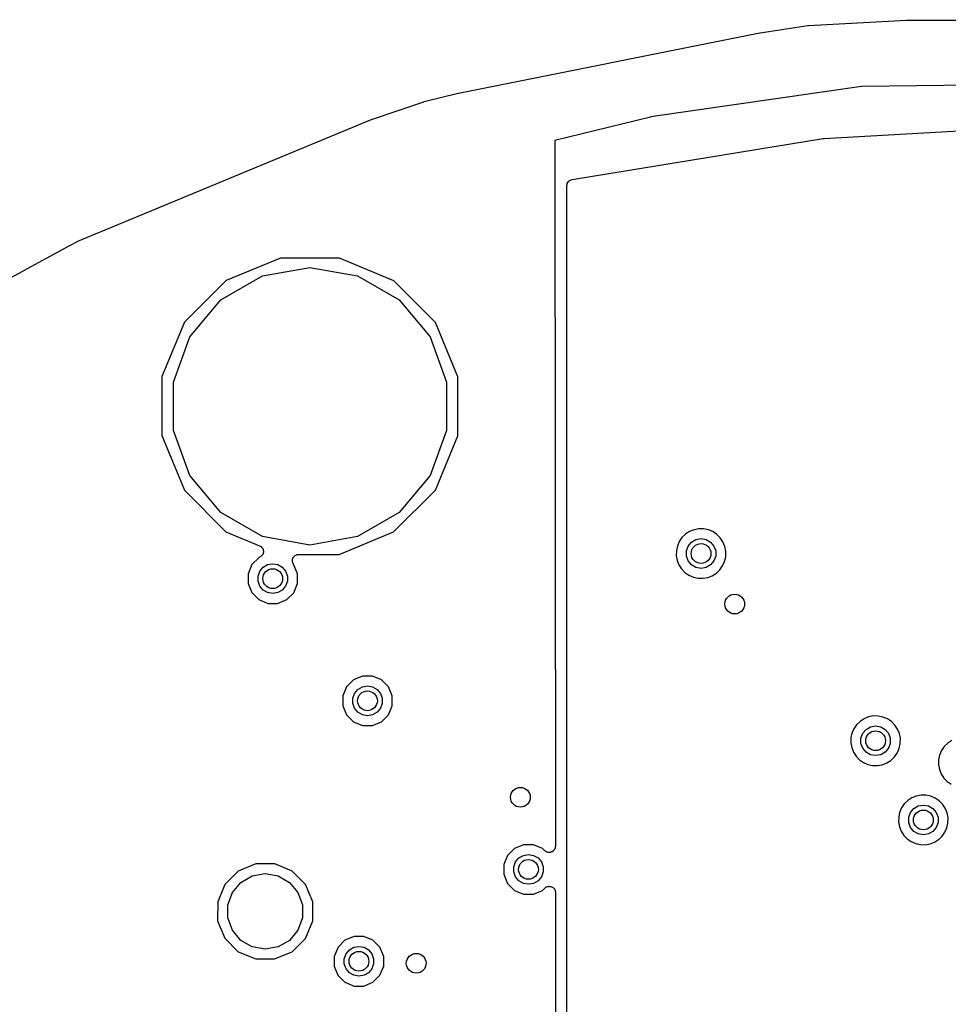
# Model space of a CAD drawing. Extents: x 83.8 to 170.2, y -169.8 to -83.8.
# Tile 7 of 23: x 106.4 to 125.2, y -103.7 to -83.8. Entities that reach past the tile are written whole.
import ezdxf

# ---------------------------------------------------------------- set-up
doc = ezdxf.new("R2010")
doc.units = 0
doc.header["$MEASUREMENT"] = 0
doc.layers.add('BLACK', color=7, linetype='CONTINUOUS')

msp = doc.modelspace()

# ---------------------------------------------------------------- linework, layer by layer
at = {"layer": 'Black'}
for p, q in [((121.408, -84.0845), (122.372, -83.9352)), ((122.372, -83.9352), (122.378, -83.9353)), ((122.378, -83.9353), (122.385, -83.9339)), ((122.385, -83.9339), (124.368, -83.8252)), ((124.368, -83.8252), (124.372, -83.8256)), ((124.372, -83.8256), (124.375, -83.825)), ((124.375, -83.825), (129.318, -83.8164)), ((115.31, -85.3027), (121.402, -84.0854)), ((121.402, -84.0854), (121.405, -84.0854)), ((121.405, -84.0854), (121.408, -84.0845)), ((123.461, -85.1642), (119.201, -85.7829)), ((123.47, -85.1635), (123.461, -85.1642)), ((127.533, -85.1229), (123.47, -85.1635)), ((114.616, -85.4721), (115.305, -85.3039)), ((115.305, -85.3039), (115.308, -85.3037)), ((115.308, -85.3037), (115.31, -85.3027)), ((113.572, -85.8253), (114.606, -85.4752)), ((114.606, -85.4752), (114.611, -85.4744)), ((114.611, -85.4744), (114.616, -85.4721)), ((107.614, -88.2927), (113.564, -85.8282)), ((113.564, -85.8282), (113.568, -85.8273)), ((113.568, -85.8273), (113.572, -85.8253)), ((119.195, -85.7841), (117.259, -86.2595)), ((119.201, -85.7829), (119.195, -85.7841)), ((122.7, -86.2147), (127.354, -85.9514)), ((117.259, -86.2595), (117.27, -100.525)), ((117.608, -87.0461), (122.687, -86.2162)), ((122.687, -86.2162), (122.693, -86.2163)), ((122.693, -86.2163), (122.7, -86.2147)), ((117.502, -87.1698), (117.506, -87.1489)), ((117.502, -87.1706), (117.502, -87.1698)), ((117.502, -87.1714), (117.502, -87.1706)), ((117.502, -91.2233), (117.502, -87.1714)), ((117.506, -87.1489), (117.509, -87.128)), ((117.509, -87.128), (117.51, -87.1273)), ((117.51, -87.1265), (117.521, -87.1082)), ((117.51, -87.1273), (117.51, -87.1265)), ((117.521, -87.1082), (117.531, -87.0898)), ((117.531, -87.0898), (117.532, -87.0893)), ((117.532, -87.0886), (117.549, -87.0751)), ((117.532, -87.0893), (117.532, -87.0886)), ((117.549, -87.0751), (117.565, -87.0614)), ((117.565, -87.0614), (117.566, -87.0612)), ((117.566, -87.0606), (117.587, -87.0536)), ((117.566, -87.0612), (117.566, -87.0606)), ((117.587, -87.0536), (117.607, -87.0463)), ((117.607, -87.0463), (117.608, -87.0461)), ((117.607, -87.0463), (117.607, -87.0463)), ((107.447, -88.3829), (107.602, -88.2984)), ((107.602, -88.2984), (107.609, -88.2963)), ((107.609, -88.2963), (107.614, -88.2927)), ((106.517, -88.8844), (107.439, -88.3853)), ((107.439, -88.3853), (107.447, -88.3829)), ((111.712, -88.6359), (110.611, -89.0907)), ((112.903, -88.6369), (111.712, -88.6359)), ((114.003, -89.0937), (112.903, -88.6369)), ((105.492, -89.4435), (106.496, -88.8986)), ((106.496, -88.8986), (106.498, -88.8971)), ((106.498, -88.8971), (106.508, -88.8915)), ((106.508, -88.8915), (106.517, -88.8844)), ((111.345, -88.9949), (112.305, -88.8257)), ((112.305, -88.8257), (113.264, -88.9949)), ((110.611, -89.0907), (109.768, -89.9322)), ((110.502, -89.4819), (111.345, -88.9949)), ((113.264, -88.9949), (114.108, -89.4819)), ((114.844, -89.9367), (114.003, -89.0937)), ((109.876, -90.2281), (110.502, -89.4819)), ((114.108, -89.4819), (114.734, -90.2281)), ((109.768, -89.9322), (109.311, -91.0322)), ((115.299, -91.0375), (114.844, -89.9367)), ((109.543, -91.1434), (109.876, -90.2281)), ((114.734, -90.2281), (115.067, -91.1434)), ((109.311, -91.0322), (109.31, -92.2233)), ((109.543, -92.1174), (109.543, -91.1434)), ((115.067, -91.1434), (115.067, -92.1174)), ((115.298, -92.2286), (115.299, -91.0375)), ((117.502, -92.2978), (117.502, -91.2233)), ((109.876, -93.0327), (109.543, -92.1174)), ((115.067, -92.1174), (114.734, -93.0327)), ((109.31, -92.2233), (109.765, -93.3242)), ((114.841, -93.3286), (115.298, -92.2286)), ((117.502, -93.0598), (117.502, -92.2978)), ((110.502, -93.7789), (109.876, -93.0327)), ((114.734, -93.0327), (114.108, -93.7789)), ((117.502, -93.8218), (117.502, -93.0598)), ((109.765, -93.3242), (110.607, -94.1671)), ((113.998, -94.1701), (114.841, -93.3286)), ((111.345, -94.2659), (110.502, -93.7789)), ((114.108, -93.7789), (113.264, -94.2659)), ((117.502, -94.66), (117.502, -93.8218)), ((120.072, -94.1253), (119.982, -94.162)), ((120.169, -94.1069), (120.072, -94.1253)), ((120.267, -94.1076), (120.169, -94.1069)), ((120.363, -94.1273), (120.267, -94.1076)), ((120.453, -94.1653), (120.363, -94.1273)), ((110.607, -94.1671), (111.287, -94.4496)), ((112.305, -94.4351), (111.345, -94.2659)), ((113.264, -94.2659), (112.305, -94.4351)), ((112.898, -94.6249), (113.998, -94.1701)), ((119.829, -94.2843), (119.774, -94.3652)), ((119.899, -94.2157), (119.829, -94.2843)), ((119.982, -94.162), (119.899, -94.2157)), ((120.021, -94.3766), (120.111, -94.3243)), ((120.111, -94.3243), (120.214, -94.3061)), ((120.214, -94.3061), (120.317, -94.3243)), ((120.317, -94.3243), (120.408, -94.3766)), ((120.535, -94.2202), (120.453, -94.1653)), ((120.604, -94.2897), (120.535, -94.2202)), ((120.658, -94.3714), (120.604, -94.2897)), ((111.287, -94.4496), (111.301, -94.4585)), ((111.301, -94.4585), (111.316, -94.4662)), ((111.316, -94.4662), (111.319, -94.4703)), ((111.319, -94.4703), (111.324, -94.4733)), ((111.324, -94.4733), (111.334, -94.4865)), ((111.334, -94.4865), (111.345, -94.4988)), ((111.345, -94.4988), (111.347, -94.5039)), ((111.347, -94.5039), (111.351, -94.5084)), ((111.351, -94.5084), (111.356, -94.5242)), ((111.356, -94.5242), (111.362, -94.5395)), ((111.362, -94.5395), (111.362, -94.5451)), ((119.735, -94.4554), (119.715, -94.5513)), ((119.774, -94.3652), (119.735, -94.4554)), ((119.918, -94.555), (119.953, -94.4567)), ((119.953, -94.4567), (120.021, -94.3766)), ((120.408, -94.3766), (120.475, -94.4567)), ((120.475, -94.4567), (120.511, -94.555)), ((120.695, -94.4621), (120.658, -94.3714)), ((120.714, -94.5574), (120.695, -94.4621)), ((111.27, -94.6912), (111.129, -94.8317)), ((111.287, -94.6843), (111.27, -94.6912)), ((111.301, -94.6754), (111.287, -94.6843)), ((111.315, -94.6677), (111.301, -94.6754)), ((111.319, -94.6636), (111.315, -94.6677)), ((111.324, -94.6606), (111.319, -94.6636)), ((111.334, -94.6475), (111.324, -94.6606)), ((111.345, -94.6352), (111.334, -94.6475)), ((111.347, -94.6301), (111.345, -94.6352)), ((111.351, -94.6256), (111.347, -94.6301)), ((111.356, -94.6098), (111.351, -94.6256)), ((111.362, -94.5945), (111.356, -94.6098)), ((111.362, -94.5451), (111.364, -94.5504)), ((111.364, -94.5836), (111.362, -94.5889)), ((111.362, -94.5889), (111.362, -94.5945)), ((111.364, -94.5504), (111.363, -94.567)), ((111.363, -94.567), (111.364, -94.5836)), ((111.95, -94.729), (111.952, -94.7238)), ((111.95, -94.7456), (111.95, -94.729)), ((111.952, -94.7238), (111.953, -94.7182)), ((111.953, -94.7182), (111.96, -94.7032)), ((111.96, -94.7032), (111.965, -94.6876)), ((111.965, -94.6876), (111.969, -94.6833)), ((111.969, -94.6833), (111.971, -94.6783)), ((111.971, -94.6783), (111.983, -94.6665)), ((111.983, -94.6665), (111.994, -94.6538)), ((111.994, -94.6538), (111.999, -94.6511)), ((111.999, -94.6511), (112.003, -94.6471)), ((112.003, -94.6471), (112.018, -94.6401)), ((112.018, -94.6401), (112.032, -94.6318)), ((112.032, -94.6318), (112.038, -94.6309)), ((112.038, -94.6309), (112.043, -94.6285)), ((112.043, -94.6285), (112.059, -94.6271)), ((112.059, -94.6271), (112.075, -94.6242)), ((112.075, -94.6242), (112.898, -94.6249)), ((117.502, -95.5236), (117.502, -94.66)), ((119.715, -94.5513), (119.714, -94.6493)), ((119.714, -94.6493), (119.731, -94.7458)), ((119.918, -94.6596), (119.918, -94.555)), ((119.953, -94.7579), (119.918, -94.6596)), ((120.511, -94.6596), (120.475, -94.7579)), ((120.511, -94.555), (120.511, -94.6596)), ((120.691, -94.7659), (120.713, -94.6711)), ((120.713, -94.6711), (120.714, -94.5574)), ((111.129, -94.8317), (111.053, -95.0154)), ((111.292, -94.9647), (111.359, -94.8846)), ((111.359, -94.8846), (111.45, -94.8323)), ((111.45, -94.8323), (111.553, -94.8141)), ((111.553, -94.8141), (111.656, -94.8323)), ((111.656, -94.8323), (111.746, -94.8846)), ((111.746, -94.8846), (111.814, -94.9647)), ((111.949, -94.7622), (111.95, -94.7456)), ((111.95, -94.7676), (111.949, -94.7622)), ((111.95, -94.7731), (111.95, -94.7676)), ((111.956, -94.7887), (111.95, -94.7731)), ((111.96, -94.8048), (111.956, -94.7887)), ((111.963, -94.8094), (111.96, -94.8048)), ((111.965, -94.8146), (111.963, -94.8094)), ((111.974, -94.8248), (111.965, -94.8146)), ((112.053, -95.0163), (111.974, -94.8248)), ((119.731, -94.7458), (119.767, -94.8369)), ((119.767, -94.8369), (119.821, -94.9194)), ((119.821, -94.9194), (119.889, -94.9899)), ((120.021, -94.838), (119.953, -94.7579)), ((120.111, -94.8903), (120.021, -94.838)), ((120.214, -94.9084), (120.111, -94.8903)), ((120.317, -94.8903), (120.214, -94.9084)), ((120.408, -94.838), (120.317, -94.8903)), ((120.475, -94.7579), (120.408, -94.838)), ((120.524, -95.0032), (120.595, -94.9356)), ((120.595, -94.9356), (120.651, -94.8554)), ((120.651, -94.8554), (120.691, -94.7659)), ((111.053, -95.0154), (111.053, -95.2143)), ((111.256, -95.063), (111.292, -94.9647)), ((111.256, -95.1676), (111.256, -95.063)), ((111.814, -94.9647), (111.849, -95.063)), ((111.849, -95.063), (111.849, -95.1676)), ((112.053, -95.2152), (112.053, -95.0163)), ((119.889, -94.9899), (119.969, -95.0459)), ((119.969, -95.0459), (120.059, -95.0851)), ((120.059, -95.0851), (120.155, -95.1062)), ((120.155, -95.1062), (120.253, -95.1082)), ((120.253, -95.1082), (120.349, -95.0912)), ((120.349, -95.0912), (120.441, -95.0557)), ((120.441, -95.0557), (120.524, -95.0032)), ((111.053, -95.2143), (111.129, -95.3981)), ((111.292, -95.2659), (111.256, -95.1676)), ((111.359, -95.346), (111.292, -95.2659)), ((111.814, -95.2659), (111.746, -95.346)), ((111.849, -95.1676), (111.814, -95.2659)), ((111.977, -95.3989), (112.053, -95.2152)), ((111.129, -95.3981), (111.269, -95.5389)), ((111.45, -95.3983), (111.359, -95.346)), ((111.553, -95.4164), (111.45, -95.3983)), ((111.656, -95.3983), (111.553, -95.4164)), ((111.746, -95.346), (111.656, -95.3983)), ((111.836, -95.5394), (111.977, -95.3989)), ((117.502, -96.3921), (117.502, -95.5236)), ((111.269, -95.5389), (111.453, -95.6152)), ((111.453, -95.6152), (111.652, -95.6154)), ((111.652, -95.6154), (111.836, -95.5394)), ((117.502, -97.6318), (117.502, -96.3921)), ((113.369, -97.0841), (113.185, -97.16)), ((113.568, -97.0843), (113.369, -97.0841)), ((113.752, -97.1605), (113.568, -97.0843)), ((113.044, -97.3006), (112.968, -97.4843)), ((113.185, -97.16), (113.044, -97.3006)), ((113.274, -97.3535), (113.365, -97.3012)), ((113.365, -97.3012), (113.468, -97.283)), ((113.468, -97.283), (113.571, -97.3012)), ((113.571, -97.3012), (113.662, -97.3535)), ((113.892, -97.3013), (113.752, -97.1605)), ((113.968, -97.4851), (113.892, -97.3013)), ((112.968, -97.4843), (112.968, -97.6832)), ((113.171, -97.5319), (113.207, -97.4336)), ((113.207, -97.4336), (113.274, -97.3535)), ((113.662, -97.3535), (113.729, -97.4336)), ((113.729, -97.4336), (113.765, -97.5319)), ((113.968, -97.6841), (113.968, -97.4851)), ((112.968, -97.6832), (113.044, -97.867)), ((113.171, -97.6365), (113.171, -97.5319)), ((113.207, -97.7347), (113.171, -97.6365)), ((113.765, -97.6365), (113.729, -97.7347)), ((113.765, -97.5319), (113.765, -97.6365)), ((113.892, -97.8678), (113.968, -97.6841)), ((117.502, -98.4446), (117.502, -97.6318)), ((113.044, -97.867), (113.184, -98.0078)), ((113.274, -97.8149), (113.207, -97.7347)), ((113.365, -97.8671), (113.274, -97.8149)), ((113.468, -97.8853), (113.365, -97.8671)), ((113.571, -97.8671), (113.468, -97.8853)), ((113.662, -97.8149), (113.571, -97.8671)), ((113.729, -97.7347), (113.662, -97.8149)), ((113.751, -98.0083), (113.892, -97.8678)), ((123.603, -97.9099), (123.512, -97.9466)), ((123.699, -97.8915), (123.603, -97.9099)), ((123.797, -97.8922), (123.699, -97.8915)), ((123.893, -97.9119), (123.797, -97.8922)), ((123.984, -97.9499), (123.893, -97.9119)), ((113.184, -98.0078), (113.368, -98.0841)), ((113.368, -98.0841), (113.567, -98.0843)), ((113.567, -98.0843), (113.751, -98.0083)), ((123.36, -98.0689), (123.305, -98.1498)), ((123.43, -98.0003), (123.36, -98.0689)), ((123.512, -97.9466), (123.43, -98.0003)), ((123.551, -98.1612), (123.642, -98.1089)), ((123.642, -98.1089), (123.745, -98.0907)), ((123.745, -98.0907), (123.848, -98.1089)), ((123.848, -98.1089), (123.938, -98.1612)), ((124.065, -98.0048), (123.984, -97.9499)), ((124.134, -98.0743), (124.065, -98.0048)), ((124.189, -98.156), (124.134, -98.0743)), ((123.266, -98.24), (123.246, -98.3359)), ((123.305, -98.1498), (123.266, -98.24)), ((123.448, -98.3396), (123.484, -98.2413)), ((123.484, -98.2413), (123.551, -98.1612)), ((123.938, -98.1612), (124.006, -98.2413)), ((124.006, -98.2413), (124.041, -98.3396)), ((124.226, -98.2467), (124.189, -98.156)), ((124.245, -98.342), (124.226, -98.2467)), ((117.502, -100.045), (117.502, -98.4446)), ((123.246, -98.3359), (123.244, -98.4339)), ((123.244, -98.4339), (123.262, -98.5304)), ((123.448, -98.4442), (123.448, -98.3396)), ((123.484, -98.5425), (123.448, -98.4442)), ((124.041, -98.4442), (124.006, -98.5425)), ((124.041, -98.3396), (124.041, -98.4442)), ((124.222, -98.5505), (124.243, -98.4557)), ((124.243, -98.4557), (124.245, -98.342)), ((125.132, -98.5099), (125.077, -98.5908)), ((125.202, -98.4413), (125.132, -98.5099)), ((125.284, -98.3876), (125.202, -98.4413)), ((123.262, -98.5304), (123.298, -98.6215)), ((123.298, -98.6215), (123.351, -98.704)), ((123.351, -98.704), (123.419, -98.7745)), ((123.551, -98.6226), (123.484, -98.5425)), ((123.642, -98.6749), (123.551, -98.6226)), ((123.745, -98.693), (123.642, -98.6749)), ((123.848, -98.6749), (123.745, -98.693)), ((123.938, -98.6226), (123.848, -98.6749)), ((124.006, -98.5425), (123.938, -98.6226)), ((124.125, -98.7202), (124.182, -98.6401)), ((124.182, -98.6401), (124.222, -98.5505)), ((125.038, -98.6809), (125.018, -98.7769)), ((125.077, -98.5908), (125.038, -98.6809)), ((123.419, -98.7745), (123.5, -98.8305)), ((123.5, -98.8305), (123.59, -98.8697)), ((123.59, -98.8697), (123.685, -98.8908)), ((123.685, -98.8908), (123.783, -98.8928)), ((123.783, -98.8928), (123.88, -98.8758)), ((123.88, -98.8758), (123.971, -98.8403)), ((123.971, -98.8403), (124.054, -98.7878)), ((124.054, -98.7878), (124.125, -98.7202)), ((125.018, -98.7769), (125.016, -98.8749)), ((125.016, -98.8749), (125.034, -98.9713)), ((125.034, -98.9713), (125.07, -99.0625)), ((125.07, -99.0625), (125.123, -99.1449)), ((125.123, -99.1449), (125.191, -99.2155)), ((125.191, -99.2155), (125.272, -99.2714)), ((124.568, -99.5101), (124.477, -99.5468)), ((124.665, -99.4917), (124.568, -99.5101)), ((124.763, -99.4924), (124.665, -99.4917)), ((124.859, -99.5121), (124.763, -99.4924)), ((124.949, -99.5501), (124.859, -99.5121)), ((124.325, -99.6691), (124.27, -99.75)), ((124.395, -99.6005), (124.325, -99.6691)), ((124.477, -99.5468), (124.395, -99.6005)), ((124.517, -99.7614), (124.607, -99.7091)), ((124.607, -99.7091), (124.71, -99.6909)), ((124.71, -99.6909), (124.813, -99.7091)), ((124.813, -99.7091), (124.904, -99.7614)), ((125.03, -99.605), (124.949, -99.5501)), ((125.099, -99.6745), (125.03, -99.605)), ((125.154, -99.7562), (125.099, -99.6745)), ((124.231, -99.8402), (124.211, -99.9361)), ((124.27, -99.75), (124.231, -99.8402)), ((124.414, -99.9398), (124.449, -99.8415)), ((124.449, -99.8415), (124.517, -99.7614)), ((124.904, -99.7614), (124.971, -99.8415)), ((124.971, -99.8415), (125.007, -99.9398)), ((125.191, -99.8469), (125.154, -99.7562)), ((125.21, -99.9422), (125.191, -99.8469)), ((117.502, -101.245), (117.502, -100.045)), ((124.211, -99.9361), (124.209, -100.034)), ((124.209, -100.034), (124.227, -100.131)), ((124.414, -100.044), (124.414, -99.9398)), ((124.449, -100.143), (124.414, -100.044)), ((125.007, -100.044), (124.971, -100.143)), ((125.007, -99.9398), (125.007, -100.044)), ((125.187, -100.151), (125.208, -100.056)), ((125.208, -100.056), (125.21, -99.9422)), ((124.227, -100.131), (124.263, -100.222)), ((124.263, -100.222), (124.316, -100.304)), ((124.316, -100.304), (124.384, -100.375)), ((124.517, -100.223), (124.449, -100.143)), ((124.607, -100.275), (124.517, -100.223)), ((124.71, -100.293), (124.607, -100.275)), ((124.813, -100.275), (124.71, -100.293)), ((124.904, -100.223), (124.813, -100.275)), ((124.971, -100.143), (124.904, -100.223)), ((125.09, -100.32), (125.147, -100.24)), ((125.147, -100.24), (125.187, -100.151)), ((116.625, -100.493), (116.441, -100.569)), ((116.824, -100.493), (116.625, -100.493)), ((117.008, -100.569), (116.824, -100.493)), ((124.384, -100.375), (124.465, -100.431)), ((124.465, -100.431), (124.555, -100.47)), ((124.555, -100.47), (124.651, -100.491)), ((124.651, -100.491), (124.749, -100.493)), ((124.749, -100.493), (124.845, -100.476)), ((124.845, -100.476), (124.937, -100.441)), ((124.937, -100.441), (125.019, -100.388)), ((125.019, -100.388), (125.023, -100.385)), ((125.023, -100.385), (125.09, -100.32)), ((125.023, -100.385), (125.023, -100.385)), ((125.023, -100.385), (125.023, -100.385)), ((116.301, -100.709), (116.224, -100.893)), ((116.441, -100.569), (116.301, -100.709)), ((116.621, -100.71), (116.724, -100.692)), ((116.724, -100.692), (116.827, -100.71)), ((117.053, -100.614), (117.008, -100.569)), ((117.067, -100.624), (117.053, -100.614)), ((117.08, -100.635), (117.067, -100.624)), ((117.085, -100.637), (117.08, -100.635)), ((117.089, -100.64), (117.085, -100.637)), ((117.105, -100.644), (117.089, -100.64)), ((117.121, -100.65), (117.105, -100.644)), ((117.126, -100.65), (117.121, -100.65)), ((117.132, -100.651), (117.126, -100.65)), ((117.148, -100.65), (117.132, -100.651)), ((117.165, -100.65), (117.148, -100.65)), ((117.17, -100.648), (117.165, -100.65)), ((117.176, -100.647), (117.17, -100.648)), ((117.191, -100.64), (117.176, -100.647)), ((117.207, -100.635), (117.191, -100.64)), ((117.211, -100.631), (117.207, -100.635)), ((117.216, -100.629), (117.211, -100.631)), ((117.227, -100.617), (117.216, -100.629)), ((117.24, -100.606), (117.227, -100.617)), ((117.243, -100.601), (117.24, -100.606)), ((117.247, -100.598), (117.243, -100.601)), ((117.254, -100.582), (117.247, -100.598)), ((117.262, -100.568), (117.254, -100.582)), ((117.263, -100.563), (117.262, -100.568)), ((117.266, -100.558), (117.263, -100.563)), ((117.267, -100.541), (117.266, -100.558)), ((117.27, -100.525), (117.267, -100.541)), ((111.21, -100.879), (110.856, -101.025)), ((111.593, -100.879), (111.21, -100.879)), ((111.946, -101.026), (111.593, -100.879)), ((116.224, -100.893), (116.224, -101.092)), ((116.428, -100.941), (116.464, -100.842)), ((116.464, -100.842), (116.531, -100.762)), ((116.531, -100.762), (116.621, -100.71)), ((116.827, -100.71), (116.918, -100.762)), ((116.918, -100.762), (116.985, -100.842)), ((116.985, -100.842), (117.021, -100.941)), ((110.856, -101.025), (110.585, -101.296)), ((111.139, -101.122), (111.4, -101.076)), ((111.4, -101.076), (111.662, -101.122)), ((112.217, -101.297), (111.946, -101.026)), ((116.224, -101.092), (116.3, -101.276)), ((116.428, -101.045), (116.428, -100.941)), ((116.464, -101.143), (116.428, -101.045)), ((117.021, -101.045), (116.985, -101.143)), ((117.021, -100.941), (117.021, -101.045)), ((110.585, -101.296), (110.439, -101.649)), ((110.738, -101.459), (110.909, -101.255)), ((110.909, -101.255), (111.139, -101.122)), ((111.662, -101.122), (111.892, -101.255)), ((111.892, -101.255), (112.063, -101.459)), ((112.363, -101.651), (112.217, -101.297)), ((116.3, -101.276), (116.441, -101.416)), ((116.531, -101.224), (116.464, -101.143)), ((116.621, -101.276), (116.531, -101.224)), ((116.724, -101.294), (116.621, -101.276)), ((116.827, -101.276), (116.724, -101.294)), ((116.918, -101.224), (116.827, -101.276)), ((116.985, -101.143), (116.918, -101.224)), ((117.502, -103.069), (117.502, -101.245)), ((110.647, -101.708), (110.738, -101.459)), ((112.063, -101.459), (112.154, -101.708)), ((116.441, -101.416), (116.624, -101.493)), ((116.624, -101.493), (116.823, -101.493)), ((116.823, -101.493), (117.007, -101.417)), ((117.007, -101.417), (117.054, -101.37)), ((117.054, -101.37), (117.067, -101.361)), ((117.067, -101.361), (117.08, -101.35)), ((117.08, -101.35), (117.085, -101.348)), ((117.085, -101.348), (117.09, -101.345)), ((117.09, -101.345), (117.106, -101.341)), ((117.106, -101.341), (117.122, -101.335)), ((117.122, -101.335), (117.127, -101.335)), ((117.127, -101.335), (117.133, -101.334)), ((117.133, -101.334), (117.149, -101.335)), ((117.149, -101.335), (117.166, -101.335)), ((117.166, -101.335), (117.171, -101.337)), ((117.171, -101.337), (117.177, -101.338)), ((117.177, -101.338), (117.192, -101.345)), ((117.192, -101.345), (117.207, -101.35)), ((117.207, -101.35), (117.211, -101.354)), ((117.211, -101.354), (117.217, -101.356)), ((117.217, -101.356), (117.228, -101.368)), ((117.228, -101.368), (117.241, -101.378)), ((117.241, -101.378), (117.244, -101.383)), ((117.244, -101.383), (117.248, -101.387)), ((117.248, -101.387), (117.255, -101.402)), ((117.255, -101.402), (117.263, -101.417)), ((117.263, -101.417), (117.264, -101.422)), ((117.264, -101.422), (117.266, -101.427)), ((117.266, -101.427), (117.268, -101.444)), ((117.268, -101.444), (117.271, -101.46)), ((117.271, -101.46), (117.283, -117.3)), ((110.439, -101.649), (110.438, -102.032)), ((112.362, -102.033), (112.363, -101.651)), ((110.647, -101.974), (110.647, -101.708)), ((112.154, -101.708), (112.154, -101.974)), ((110.438, -102.032), (110.584, -102.385)), ((110.738, -102.224), (110.647, -101.974)), ((112.154, -101.974), (112.063, -102.224)), ((112.216, -102.387), (112.362, -102.033)), ((110.909, -102.427), (110.738, -102.224)), ((112.063, -102.224), (111.892, -102.427)), ((110.584, -102.385), (110.855, -102.656)), ((111.139, -102.56), (110.909, -102.427)), ((111.892, -102.427), (111.662, -102.56)), ((111.945, -102.657), (112.216, -102.387)), ((113.013, -102.425), (112.873, -102.566)), ((113.197, -102.35), (113.013, -102.425)), ((113.396, -102.35), (113.197, -102.35)), ((113.58, -102.426), (113.396, -102.35)), ((113.72, -102.567), (113.58, -102.426)), ((110.855, -102.656), (111.208, -102.803)), ((111.4, -102.606), (111.139, -102.56)), ((111.662, -102.56), (111.4, -102.606)), ((111.591, -102.803), (111.945, -102.657)), ((112.873, -102.566), (112.796, -102.75)), ((113, -102.797), (113.035, -102.699)), ((113.035, -102.699), (113.103, -102.619)), ((113.103, -102.619), (113.193, -102.567)), ((113.193, -102.567), (113.296, -102.548)), ((113.296, -102.548), (113.399, -102.567)), ((113.399, -102.567), (113.49, -102.619)), ((113.49, -102.619), (113.557, -102.699)), ((113.557, -102.699), (113.593, -102.797)), ((113.796, -102.751), (113.72, -102.567)), ((111.208, -102.803), (111.591, -102.803)), ((112.796, -102.75), (112.796, -102.949)), ((113, -102.902), (113, -102.797)), ((113.593, -102.797), (113.593, -102.902)), ((113.796, -102.95), (113.796, -102.751)), ((112.796, -102.949), (112.872, -103.132)), ((113.035, -103), (113, -102.902)), ((113.103, -103.08), (113.035, -103)), ((113.193, -103.133), (113.103, -103.08)), ((113.49, -103.08), (113.399, -103.133)), ((113.557, -103), (113.49, -103.08)), ((113.593, -102.902), (113.557, -103)), ((113.72, -103.133), (113.796, -102.95)), ((117.502, -104.566), (117.502, -103.069)), ((112.872, -103.132), (113.013, -103.273)), ((113.013, -103.273), (113.196, -103.35)), ((113.296, -103.151), (113.193, -103.133)), ((113.399, -103.133), (113.296, -103.151)), ((113.395, -103.35), (113.579, -103.274)), ((113.579, -103.274), (113.72, -103.133)), ((113.196, -103.35), (113.395, -103.35))]:
    msp.add_line(p, q, dxfattribs=at)
for centre in [(120.214, -94.6073), (111.553, -95.1153), (120.895, -95.6284), (113.468, -97.5842), (123.745, -98.3919), (116.562, -99.5349), (124.71, -99.9921), (116.724, -100.993), (113.296, -102.85), (114.454, -102.89)]:
    msp.add_circle(centre, 0.2, dxfattribs=at)

doc.saveas('drawing.dxf')
